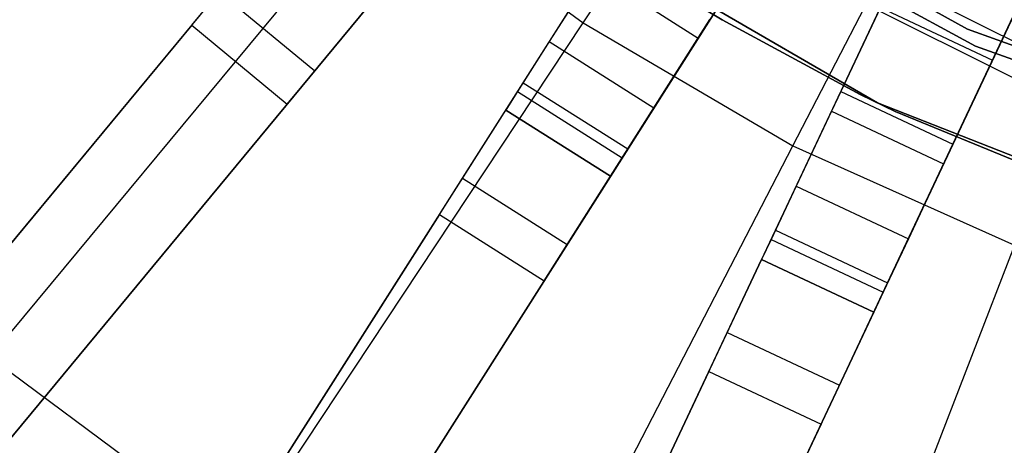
# Model space of a CAD drawing. Extents: x 0 to 27.3, y 0 to 27.3.
# Tile 12 of 117: x 10.7 to 12.3, y 9.9 to 10.6. Entities that reach past the tile are written whole.
import ezdxf

# ---------------------------------------------------------------- set-up
doc = ezdxf.new("R2010")
doc.units = 0
doc.header["$LTSCALE"] = 2.54
doc.layers.get('0').update_dxf_attribs({"color": 13, "linetype": 'CONTINUOUS'})

# ---------------------------------------------------------------- blocks, each defined once
blk = doc.blocks.new('SPUMPKIN_S_PM_STL_1')
at = {"color": 0}
for p, q in [((16.2473, 9.7615, 89.4154), (17.8349, 11.6806, 90.1256)), ((16.2473, 9.7615, 89.4154), (17.8349, 11.6806, 90.1256)), ((16.212, 9.7188, 89.608), (17.8091, 11.6493, 90.3214)), ((16.212, 9.7188, 89.608), (17.8091, 11.6493, 90.3214)), ((17.6944, 10.7505, 223.3786), (18.2588, 11.6029, 223.1675)), ((17.6944, 10.7505, 223.3786), (18.2588, 11.6029, 223.1675)), ((17.989, 11.5531, 90.1256), (16.4014, 9.634, 89.4154)), ((17.989, 11.5531, 90.1256), (16.4014, 9.634, 89.4154)), ((16.3661, 9.5913, 89.608), (17.9632, 11.5218, 90.3214)), ((16.3661, 9.5913, 89.608), (17.9632, 11.5218, 90.3214)), ((16.7771, 9.3611, 89.4154), (18.1117, 11.464, 90.1256)), ((16.7771, 9.3611, 89.4154), (18.1117, 11.464, 90.1256)), ((18.0328, 10.552, 223.3786), (18.5017, 11.4604, 223.1675)), ((18.0328, 10.552, 223.3786), (18.5017, 11.4604, 223.1675)), ((16.7474, 9.3143, 89.6081), (18.0899, 11.4297, 90.3214)), ((16.7474, 9.3143, 89.6081), (18.0899, 11.4297, 90.3214)), ((18.2805, 11.3568, 90.1256), (16.946, 9.2539, 89.4154)), ((18.2805, 11.3568, 90.1256), (16.946, 9.2539, 89.4154)), ((16.9163, 9.2071, 89.6081), (18.2588, 11.3226, 90.3214)), ((16.9163, 9.2071, 89.6081), (18.2588, 11.3226, 90.3214)), ((17.3529, 9.0303, 89.4154), (18.4133, 11.2838, 90.1256)), ((17.3529, 9.0303, 89.4154), (18.4133, 11.2838, 90.1256)), ((17.3293, 8.9801, 89.6081), (18.3961, 11.2471, 90.3214)), ((17.3293, 8.9801, 89.6081), (18.3961, 11.2471, 90.3214)), ((18.5943, 11.1986, 90.1256), (17.5339, 8.9451, 89.4154)), ((18.5943, 11.1986, 90.1256), (17.5339, 8.9451, 89.4154)), ((17.5103, 8.895, 89.6081), (18.577, 11.1619, 90.3214)), ((17.5103, 8.895, 89.6081), (18.577, 11.1619, 90.3214)), ((16.737, 10.2109, 223.6584), (17.3795, 10.9845, 223.3786)), ((16.737, 10.2109, 223.6584), (17.3795, 10.9845, 223.3786)), ((17.3795, 10.9845, 223.3786), (17.6944, 10.7505, 223.3786)), ((17.3795, 10.9845, 223.3786), (17.6944, 10.7505, 223.3786)), ((17.8685, 10.9867, 34.0955), (18.315, 10.7406, 34.0955)), ((18.315, 10.7406, 34.1955), (17.8685, 10.9867, 34.1955)), ((17.8685, 10.9867, 34.0955), (18.315, 10.7406, 34.0955)), ((18.315, 10.7406, 34.1955), (17.8685, 10.9867, 34.1955)), ((18.3279, 10.7129, 34.5955), (17.8662, 10.9643, 34.5955)), ((17.8662, 10.9643, 33.9955), (18.3279, 10.7129, 33.9955)), ((17.8662, 10.9643, 33.9955), (18.3279, 10.7129, 33.9955)), ((18.3279, 10.7129, 34.5955), (17.8662, 10.9643, 34.5955)), ((17.9845, 10.9232, 90.3209), (18.4393, 10.6956, 90.3209)), ((17.9845, 10.9232, 90.3209), (18.4393, 10.6956, 90.3209)), ((16.4429, 9.9979, 26.4399), (17.1901, 10.9011, 34.4883)), ((16.4429, 9.9979, 26.4399), (17.1901, 10.9011, 34.4883)), ((17.7064, 10.8909, 34.5955), (18.1694, 10.6212, 34.5955)), ((18.1694, 10.6212, 33.9955), (17.7064, 10.8909, 33.9955)), ((17.7064, 10.8909, 34.5955), (18.1694, 10.6212, 34.5955)), ((18.1694, 10.6212, 33.9955), (17.7064, 10.8909, 33.9955)), ((17.9573, 10.8779, 90.3209), (18.4194, 10.6466, 90.3209)), ((17.9573, 10.8779, 90.3209), (18.4194, 10.6466, 90.3209)), ((17.5976, 10.6539, 34.9298), (17.7304, 10.8631, 34.9955)), ((17.5976, 10.6539, 34.9298), (17.7304, 10.8631, 34.9955)), ((18.2168, 10.8661, 34.9286), (18.1104, 10.6399, 34.9955)), ((18.2168, 10.8661, 34.9286), (18.1104, 10.6399, 34.9955)), ((17.7114, 10.8333, 34.7934), (17.6398, 10.7205, 34.7433)), ((17.7114, 10.8333, 34.7934), (17.6398, 10.7205, 34.7433)), ((17.7114, 10.8333, 34.7934), (17.8803, 10.7261, 34.7934)), ((17.7114, 10.8333, 34.7934), (17.8803, 10.7261, 34.7934)), ((17.2611, 10.6731, 34.7499), (17.3775, 10.8138, 34.9298)), ((17.2611, 10.6731, 34.7499), (17.3775, 10.8138, 34.9298)), ((17.0627, 10.747, 34.5032), (17.107, 10.8006, 34.7499)), ((17.0627, 10.747, 34.5032), (17.107, 10.8006, 34.7499)), ((17.107, 10.8006, 34.7499), (17.2611, 10.6731, 34.7499)), ((17.107, 10.8006, 34.7499), (17.2611, 10.6731, 34.7499)), ((17.9187, 10.7554, 34.7955), (17.8656, 10.7873, 34.7955)), ((17.8656, 10.7873, 34.5955), (17.9187, 10.7554, 34.5955)), ((17.8656, 10.7873, 34.5955), (17.9187, 10.7554, 34.5955)), ((17.9187, 10.7554, 34.7955), (17.8656, 10.7873, 34.7955)), ((18.2913, 10.5548, 34.9955), (18.3978, 10.781, 34.9286)), ((18.2913, 10.5548, 34.9955), (18.3978, 10.781, 34.9286)), ((18.4019, 10.7898, 34.6455), (18.3552, 10.6905, 34.7553)), ((18.4019, 10.7898, 34.6455), (18.3552, 10.6905, 34.7553)), ((17.3442, 10.7736, 34.4883), (16.597, 9.8704, 26.4399)), ((17.3442, 10.7736, 34.4883), (16.597, 9.8704, 26.4399)), ((18.1742, 10.7756, 34.7553), (18.1104, 10.6399, 34.7955)), ((18.1742, 10.7756, 34.7553), (18.1104, 10.6399, 34.7955)), ((18.1742, 10.7756, 34.7553), (18.3552, 10.6905, 34.7553)), ((18.1742, 10.7756, 34.7553), (18.3552, 10.6905, 34.7553)), ((17.0627, 10.747, 34.5032), (16.3168, 9.8454, 26.4687)), ((17.0627, 10.747, 34.5032), (16.3168, 9.8454, 26.4687)), ((17.0627, 10.747, 34.5032), (17.2168, 10.6195, 34.5032)), ((17.0627, 10.747, 34.5032), (17.2168, 10.6195, 34.5032)), ((17.1393, 9.912, 223.6584), (17.6944, 10.7505, 223.3786)), ((17.1393, 9.912, 223.6584), (17.6944, 10.7505, 223.3786)), ((17.6944, 10.7505, 223.3786), (18.0328, 10.552, 223.3786)), ((17.6944, 10.7505, 223.3786), (18.0328, 10.552, 223.3786)), ((17.7665, 10.5468, 34.9298), (17.8992, 10.756, 34.9955)), ((17.7665, 10.5468, 34.9298), (17.8992, 10.756, 34.9955)), ((17.8992, 10.756, 34.7955), (17.8803, 10.7261, 34.7934)), ((17.8992, 10.756, 34.7955), (17.8803, 10.7261, 34.7934)), ((18.1415, 10.6349, 34.7955), (17.9187, 10.7554, 34.7955)), ((17.9187, 10.7554, 34.7955), (17.9187, 10.7554, 34.5955)), ((17.9187, 10.7554, 34.5955), (18.1415, 10.6349, 34.5955)), ((17.9187, 10.7554, 34.7955), (17.9187, 10.7554, 34.5955)), ((17.9187, 10.7554, 34.5955), (18.1415, 10.6349, 34.5955)), ((18.1415, 10.6349, 34.7955), (17.9187, 10.7554, 34.7955)), ((18.315, 10.7406, 34.0955), (18.315, 10.7406, 34.1955)), ((18.315, 10.7406, 34.0955), (18.7938, 10.5656, 34.0955)), ((18.7938, 10.5656, 34.1955), (18.315, 10.7406, 34.1955)), ((18.315, 10.7406, 34.0955), (18.315, 10.7406, 34.1955)), ((18.315, 10.7406, 34.0955), (18.7938, 10.5656, 34.0955)), ((18.7938, 10.5656, 34.1955), (18.315, 10.7406, 34.1955)), ((17.6398, 10.7205, 34.7433), (17.5886, 10.6397, 34.6368)), ((17.6398, 10.7205, 34.7433), (17.5886, 10.6397, 34.6368)), ((17.6398, 10.7205, 34.7433), (17.8087, 10.6133, 34.7433)), ((17.6398, 10.7205, 34.7433), (17.8087, 10.6133, 34.7433)), ((17.8803, 10.7261, 34.7934), (17.8087, 10.6133, 34.7433)), ((17.8803, 10.7261, 34.7934), (17.8087, 10.6133, 34.7433)), ((18.8232, 10.5368, 34.5955), (18.3279, 10.7129, 34.5955)), ((18.3279, 10.7129, 33.9955), (18.8232, 10.5368, 33.9955)), ((18.3279, 10.7129, 33.9955), (18.8232, 10.5368, 33.9955)), ((18.3279, 10.7129, 33.9955), (18.3279, 10.7129, 34.5955)), ((18.8232, 10.5368, 34.5955), (18.3279, 10.7129, 34.5955)), ((18.3279, 10.7129, 33.9955), (18.3279, 10.7129, 34.5955)), ((18.3552, 10.6905, 34.7553), (18.2913, 10.5548, 34.7955)), ((18.3552, 10.6905, 34.7553), (18.2913, 10.5548, 34.7955)), ((17.2168, 10.6195, 34.5032), (17.2611, 10.6731, 34.7499)), ((17.2168, 10.6195, 34.5032), (17.2611, 10.6731, 34.7499)), ((17.4997, 10.4997, 34.7499), (17.5976, 10.6539, 34.9298)), ((17.4997, 10.4997, 34.7499), (17.5976, 10.6539, 34.9298)), ((17.5976, 10.6539, 34.9298), (17.7665, 10.5468, 34.9298)), ((17.5976, 10.6539, 34.9298), (17.7665, 10.5468, 34.9298)), ((17.5886, 10.6397, 34.6368), (17.5696, 10.6098, 34.4955)), ((17.5886, 10.6397, 34.6368), (17.5696, 10.6098, 34.4955)), ((17.5886, 10.6397, 34.6368), (17.7574, 10.5325, 34.6368)), ((17.5886, 10.6397, 34.6368), (17.7574, 10.5325, 34.6368)), ((18.0049, 10.4157, 34.9298), (18.1104, 10.6399, 34.9955)), ((18.0049, 10.4157, 34.9298), (18.1104, 10.6399, 34.9955)), ((18.1104, 10.6399, 34.7955), (18.0953, 10.6079, 34.7934)), ((18.1104, 10.6399, 34.7955), (18.0953, 10.6079, 34.7934)), ((18.1104, 10.6399, 34.7955), (18.2913, 10.5548, 34.7955)), ((18.1104, 10.6399, 34.9955), (18.2913, 10.5548, 34.9955)), ((18.1104, 10.6399, 34.7955), (18.2913, 10.5548, 34.7955)), ((18.1104, 10.6399, 34.9955), (18.2913, 10.5548, 34.9955)), ((18.1981, 10.6075, 34.7955), (18.1415, 10.6349, 34.7955)), ((18.1415, 10.6349, 34.7955), (18.1415, 10.6349, 34.5955)), ((18.1415, 10.6349, 34.5955), (18.1981, 10.6075, 34.5955)), ((18.1415, 10.6349, 34.7955), (18.1415, 10.6349, 34.5955)), ((18.1415, 10.6349, 34.5955), (18.1981, 10.6075, 34.5955)), ((18.1981, 10.6075, 34.7955), (18.1415, 10.6349, 34.7955)), ((17.2168, 10.6195, 34.5032), (16.4709, 9.7179, 26.4687)), ((17.2168, 10.6195, 34.5032), (16.4709, 9.7179, 26.4687)), ((18.1694, 10.6212, 34.5955), (18.6682, 10.4253, 34.5955)), ((18.6682, 10.4253, 33.9955), (18.1694, 10.6212, 33.9955)), ((18.1694, 10.6212, 34.5955), (18.6682, 10.4253, 34.5955)), ((18.1694, 10.6212, 34.5955), (18.1694, 10.6212, 33.9955)), ((18.6682, 10.4253, 33.9955), (18.1694, 10.6212, 33.9955)), ((18.1694, 10.6212, 34.5955), (18.1694, 10.6212, 33.9955)), ((16.9415, 9.6201, 26.4399), (17.5696, 10.6098, 34.4883)), ((16.9415, 9.6201, 26.4399), (17.5696, 10.6098, 34.4883)), ((17.7385, 10.5027, 34.4883), (17.5696, 10.6098, 34.4883)), ((17.5696, 10.6098, 34.4955), (17.5696, 10.6098, 34.4883)), ((17.5696, 10.6098, 34.4955), (17.7385, 10.5027, 34.4955)), ((17.5696, 10.6098, 34.4955), (17.7385, 10.5027, 34.4955)), ((17.7385, 10.5027, 34.4883), (17.5696, 10.6098, 34.4883)), ((17.5696, 10.6098, 34.4955), (17.5696, 10.6098, 34.4883)), ((17.8087, 10.6133, 34.7433), (17.7574, 10.5325, 34.6368)), ((17.8087, 10.6133, 34.7433), (17.7574, 10.5325, 34.6368)), ((18.0953, 10.6079, 34.7934), (18.0384, 10.487, 34.7433)), ((18.0953, 10.6079, 34.7934), (18.0384, 10.487, 34.7433)), ((18.0953, 10.6079, 34.7934), (18.2763, 10.5227, 34.7934)), ((18.0953, 10.6079, 34.7934), (18.2763, 10.5227, 34.7934)), ((18.5371, 10.4683, 34.7955), (18.1981, 10.6075, 34.7955)), ((18.1981, 10.6075, 34.7955), (18.1981, 10.6075, 34.5955)), ((18.1981, 10.6075, 34.5955), (18.5371, 10.4683, 34.5955)), ((18.1981, 10.6075, 34.7955), (18.1981, 10.6075, 34.5955)), ((18.1981, 10.6075, 34.5955), (18.5371, 10.4683, 34.5955)), ((18.5371, 10.4683, 34.7955), (18.1981, 10.6075, 34.7955)), ((18.1858, 10.3305, 34.9298), (18.2913, 10.5548, 34.9955)), ((18.1858, 10.3305, 34.9298), (18.2913, 10.5548, 34.9955)), ((18.2913, 10.5548, 34.7955), (18.2763, 10.5227, 34.7934)), ((18.2913, 10.5548, 34.7955), (18.2763, 10.5227, 34.7934)), ((17.5716, 9.6584, 223.6584), (18.0328, 10.552, 223.3786)), ((17.5716, 9.6584, 223.6584), (18.0328, 10.552, 223.3786)), ((17.6686, 10.3925, 34.7499), (17.7665, 10.5468, 34.9298)), ((17.6686, 10.3925, 34.7499), (17.7665, 10.5468, 34.9298)), ((18.0328, 10.552, 223.3786), (18.3906, 10.3912, 223.3786)), ((18.0328, 10.552, 223.3786), (18.3906, 10.3912, 223.3786)), ((17.7574, 10.5325, 34.6368), (17.7385, 10.5027, 34.4955)), ((17.7574, 10.5325, 34.6368), (17.7385, 10.5027, 34.4955)), ((18.2763, 10.5227, 34.7934), (18.2194, 10.4019, 34.7433)), ((18.2763, 10.5227, 34.7934), (18.2194, 10.4019, 34.7433)), ((17.7385, 10.5027, 34.4883), (17.1104, 9.513, 26.4399)), ((17.7385, 10.5027, 34.4883), (17.1104, 9.513, 26.4399)), ((17.4625, 10.441, 34.5032), (17.4997, 10.4997, 34.7499)), ((17.4625, 10.441, 34.5032), (17.4997, 10.4997, 34.7499)), ((17.4997, 10.4997, 34.7499), (17.6686, 10.3925, 34.7499)), ((17.4997, 10.4997, 34.7499), (17.6686, 10.3925, 34.7499)), ((17.7385, 10.5027, 34.4955), (17.7385, 10.5027, 34.4883)), ((17.7385, 10.5027, 34.4955), (17.7385, 10.5027, 34.4883)), ((18.0384, 10.487, 34.7433), (17.9977, 10.4005, 34.6368)), ((18.0384, 10.487, 34.7433), (17.9977, 10.4005, 34.6368)), ((18.0384, 10.487, 34.7433), (18.2194, 10.4019, 34.7433)), ((18.0384, 10.487, 34.7433), (18.2194, 10.4019, 34.7433)), ((17.4625, 10.441, 34.5032), (16.8355, 9.453, 26.4687)), ((17.4625, 10.441, 34.5032), (16.8355, 9.453, 26.4687)), ((17.4625, 10.441, 34.5032), (17.6313, 10.3339, 34.5032)), ((17.4625, 10.441, 34.5032), (17.6313, 10.3339, 34.5032)), ((17.9271, 10.2504, 34.7499), (18.0049, 10.4157, 34.9298)), ((17.9271, 10.2504, 34.7499), (18.0049, 10.4157, 34.9298)), ((18.0049, 10.4157, 34.9298), (18.1858, 10.3305, 34.9298)), ((18.0049, 10.4157, 34.9298), (18.1858, 10.3305, 34.9298)), ((17.9977, 10.4005, 34.6368), (17.9826, 10.3685, 34.4955)), ((17.9977, 10.4005, 34.6368), (17.9826, 10.3685, 34.4955)), ((17.9977, 10.4005, 34.6368), (18.1786, 10.3153, 34.6368)), ((17.9977, 10.4005, 34.6368), (18.1786, 10.3153, 34.6368)), ((18.2194, 10.4019, 34.7433), (18.1786, 10.3153, 34.6368)), ((18.2194, 10.4019, 34.7433), (18.1786, 10.3153, 34.6368)), ((17.6313, 10.3339, 34.5032), (17.6686, 10.3925, 34.7499)), ((17.6313, 10.3339, 34.5032), (17.6686, 10.3925, 34.7499)), ((18.3906, 10.3912, 223.3786), (18.0287, 9.4529, 223.6584)), ((18.3906, 10.3912, 223.3786), (18.0287, 9.4529, 223.6584)), ((17.4835, 9.3078, 26.4399), (17.9826, 10.3685, 34.4883)), ((17.4835, 9.3078, 26.4399), (17.9826, 10.3685, 34.4883)), ((18.1636, 10.2833, 34.4883), (17.9826, 10.3685, 34.4883)), ((17.9826, 10.3685, 34.4955), (17.9826, 10.3685, 34.4883)), ((17.9826, 10.3685, 34.4955), (18.1636, 10.2833, 34.4955)), ((17.9826, 10.3685, 34.4955), (18.1636, 10.2833, 34.4955)), ((18.1636, 10.2833, 34.4883), (17.9826, 10.3685, 34.4883)), ((17.9826, 10.3685, 34.4955), (17.9826, 10.3685, 34.4883)), ((17.6313, 10.3339, 34.5032), (17.0043, 9.3459, 26.4687)), ((17.6313, 10.3339, 34.5032), (17.0043, 9.3459, 26.4687)), ((18.108, 10.1653, 34.7499), (18.1858, 10.3305, 34.9298)), ((18.108, 10.1653, 34.7499), (18.1858, 10.3305, 34.9298)), ((18.1786, 10.3153, 34.6368), (18.1636, 10.2833, 34.4955)), ((18.1786, 10.3153, 34.6368), (18.1636, 10.2833, 34.4955)), ((18.1636, 10.2833, 34.4883), (17.6645, 9.2227, 26.4399)), ((18.1636, 10.2833, 34.4883), (17.6645, 9.2227, 26.4399)), ((18.1636, 10.2833, 34.4955), (18.1636, 10.2833, 34.4883)), ((18.1636, 10.2833, 34.4955), (18.1636, 10.2833, 34.4883)), ((17.8975, 10.1875, 34.5032), (17.9271, 10.2504, 34.7499)), ((17.8975, 10.1875, 34.5032), (17.9271, 10.2504, 34.7499)), ((17.9271, 10.2504, 34.7499), (18.108, 10.1653, 34.7499)), ((17.9271, 10.2504, 34.7499), (18.108, 10.1653, 34.7499)), ((16.737, 10.2109, 223.6584), (17.1393, 9.912, 223.6584)), ((16.737, 10.2109, 223.6584), (17.1393, 9.912, 223.6584)), ((17.8975, 10.1875, 34.5032), (17.3993, 9.1287, 26.4687)), ((17.8975, 10.1875, 34.5032), (17.3993, 9.1287, 26.4687)), ((17.8975, 10.1875, 34.5032), (18.0785, 10.1024, 34.5032)), ((17.8975, 10.1875, 34.5032), (18.0785, 10.1024, 34.5032)), ((18.0785, 10.1024, 34.5032), (18.108, 10.1653, 34.7499)), ((18.0785, 10.1024, 34.5032), (18.108, 10.1653, 34.7499)), ((18.0785, 10.1024, 34.5032), (17.5802, 9.0436, 26.4687)), ((18.0785, 10.1024, 34.5032), (17.5802, 9.0436, 26.4687))]:
    blk.add_line(p, q, dxfattribs=at)

msp = doc.modelspace()

# ---------------------------------------------------------------- block references
at = {"color": 253}
msp.add_blockref('SPUMPKIN_S_PM_STL_1', (-6.0437, -0.1414, -26.0955), dxfattribs=at)

doc.saveas('drawing.dxf')
